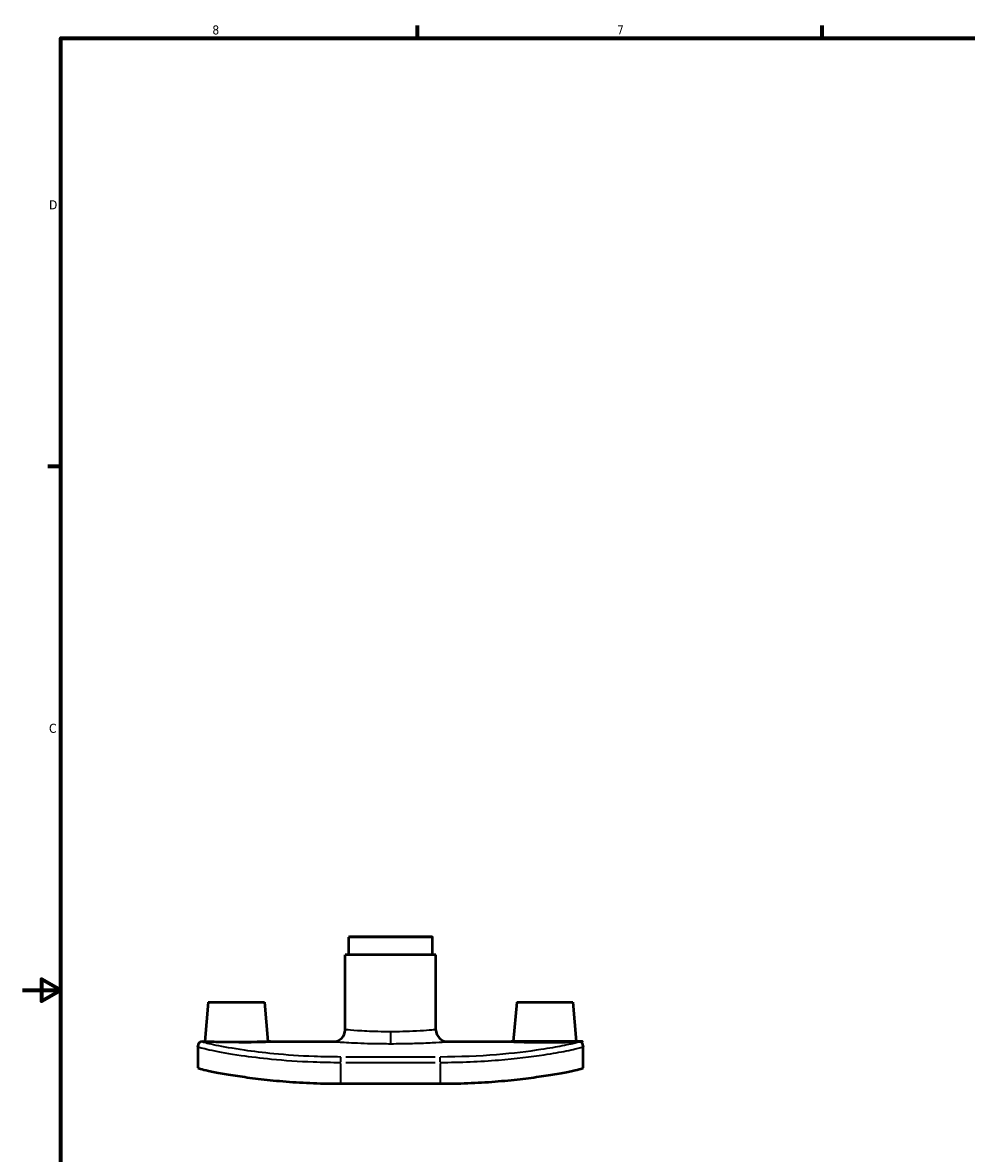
# Model space of a CAD drawing. Header units: inches. Extents: x 0.1 to 39.8, y -5.7 to 24.3.
# Tile 3 of 6: x 0.1 to 10, y 9.3 to 21.2. Entities that reach past the tile are written whole.
import ezdxf

# ---------------------------------------------------------------- set-up
doc = ezdxf.new("R2010")
doc.units = ezdxf.units.IN
doc.header["$MEASUREMENT"] = 0
for name, color, linetype, lineweight in [('Border (ANSI)', 7, 'Continuous', 70), ('Visible (ANSI)', 7, 'Continuous', 50), ('Visible Narrow (ANSI)', 7, 'Continuous', 35)]:
    doc.layers.add(name, color=color, linetype=linetype, lineweight=lineweight)
doc.styles.add('Note Text (ANSI)', font='tahoma.ttf')

# ---------------------------------------------------------------- blocks, each defined once
blk = doc.blocks.new('Borders Default Border')
at = {"layer": 'Border (ANSI)'}
for p, q in [((4.250000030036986, 21.00000006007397), (4.250000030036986, 21.13448766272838)), ((8.500000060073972, 21.00000006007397), (8.500000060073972, 21.13448766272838)), ((0.4999999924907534, 16.49999993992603), (0.3655118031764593, 16.49999993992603))]:
    blk.add_line(p, q, dxfattribs=at)
at = {"layer": 'Border (ANSI)', "flags": 128}
for points in [[(0.4999999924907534, 0.9999999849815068), (0.4999999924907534, 21.00000006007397), (33.49999855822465, 21.00000006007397), (33.49999855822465, 0.9999999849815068), (0.4999999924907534, 0.9999999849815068)], [(0.1000000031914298, 11.0000002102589), (0.4999999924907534, 11.0000002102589), (0.3000000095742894, 11.11546989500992), (0.3000000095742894, 10.88452977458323), (0.4999999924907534, 11.0000002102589)]]:
    blk.add_lwpolyline(points, dxfattribs=at)
at = {"layer": 'Border (ANSI)', "color": 5, "true_color": 0x0000ff, "char_height": 0.09448818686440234, "attachment_point": 7, "style": 'Note Text (ANSI)'}
for s, insert in [('8', (2.09415882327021, 21.03785602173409)), ('7', (6.345746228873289, 21.04)), ('D', (0.378138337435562, 19.2027559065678)), ('C', (0.3779006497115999, 13.70107135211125))]:
    blk.add_mtext(s, dxfattribs=dict(at, insert=insert))

msp = doc.modelspace()

# ---------------------------------------------------------------- linework, layer by layer
at = {"layer": 'Visible (ANSI)'}
for p, q in [((3.533631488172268, 11.56222676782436), (3.526296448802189, 11.55489172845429)), ((3.526296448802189, 11.36902676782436), (3.526296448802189, 11.55489172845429)), ((4.406501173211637, 11.55489172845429), (3.526296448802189, 11.55489172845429)), ((3.533631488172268, 11.56222676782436), (4.399166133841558, 11.56222676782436)), ((4.399166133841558, 11.56222676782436), (4.406501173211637, 11.55489172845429)), ((4.406501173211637, 11.36902676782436), (4.406501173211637, 11.55489172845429)), ((4.443176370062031, 11.36902676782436), (3.489621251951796, 11.36902676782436)), ((3.489621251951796, 10.58322676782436), (3.489621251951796, 11.36902676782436)), ((4.443176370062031, 10.58322676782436), (4.443176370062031, 11.36902676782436)), ((2.051123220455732, 10.87222676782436), (2.014902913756, 10.45822676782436)), ((2.051123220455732, 10.87222676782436), (2.641674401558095, 10.87222676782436)), ((2.641674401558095, 10.87222676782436), (2.677894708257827, 10.45822676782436)), ((5.291123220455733, 10.87222676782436), (5.254902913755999, 10.45822676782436)), ((5.291123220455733, 10.87222676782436), (5.881674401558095, 10.87222676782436)), ((5.881674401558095, 10.87222676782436), (5.917894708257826, 10.45822676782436)), ((1.989186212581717, 10.45822676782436), (2.014902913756, 10.45822676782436)), ((2.677894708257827, 10.45822676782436), (3.364621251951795, 10.45822676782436)), ((4.568176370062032, 10.45822676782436), (5.254902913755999, 10.45822676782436)), ((5.917894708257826, 10.45822676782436), (5.94361140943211, 10.45822676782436)), ((1.941398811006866, 10.40887052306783), (1.941398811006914, 10.41043936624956)), ((1.941398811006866, 10.40887052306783), (1.94139881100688, 10.18142150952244)), ((5.991398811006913, 10.41043936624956), (5.991398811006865, 10.40887052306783)), ((5.99139881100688, 10.18142150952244), (5.991398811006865, 10.40887052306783)), ((3.444398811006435, 10.0169620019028), (4.488398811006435, 10.0169620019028))]:
    msp.add_line(p, q, dxfattribs=at)
for centre, radius, start, end in [((3.364621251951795, 10.58322676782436), 0.125, 270, 0), ((4.568176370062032, 10.58322676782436), 0.125, 180, 270), ((1.989186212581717, 10.41043936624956), 0.04778740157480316, 90, 180), ((5.94361140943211, 10.41043936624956), 0.04778740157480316, 0, 90)]:
    msp.add_arc(centre, radius, start, end, dxfattribs=at)
for points, knots in [([(2.346398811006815, 10.45153287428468), (2.304725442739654, 10.45153287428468), (2.260286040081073, 10.45188304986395), (2.178568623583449, 10.45314749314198), (2.141290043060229, 10.4540434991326), (2.082462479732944, 10.45572434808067), (2.056984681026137, 10.45661827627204), (2.023204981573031, 10.45787846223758), (2.014902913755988, 10.45822676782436), (2.014902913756, 10.45822676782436)], [2.539897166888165, 2.539897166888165, 2.539897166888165, 2.539897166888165, 2.857448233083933, 2.857448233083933, 3.174999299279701, 3.174999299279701, 3.492422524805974, 3.492422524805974, 3.809845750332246, 3.809845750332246, 3.809845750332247, 3.809845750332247]), ([(2.677894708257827, 10.45822676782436), (2.677894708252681, 10.45822676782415), (2.669592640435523, 10.45787846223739), (2.635812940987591, 10.45661827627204), (2.610335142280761, 10.45572434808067), (2.551507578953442, 10.4540434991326), (2.514228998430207, 10.45314749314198), (2.432511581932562, 10.45188304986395), (2.388072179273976, 10.45153287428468), (2.346398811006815, 10.45153287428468)], [6.349742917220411, 6.349742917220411, 6.349742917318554, 6.349742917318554, 6.667166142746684, 6.667166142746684, 6.984589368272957, 6.984589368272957, 7.302140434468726, 7.302140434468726, 7.619691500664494, 7.619691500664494, 7.619691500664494, 7.619691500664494]), ([(5.917894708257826, 10.45822676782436), (5.917894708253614, 10.45822676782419), (5.909592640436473, 10.45787846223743), (5.875812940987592, 10.45661827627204), (5.850335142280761, 10.45572434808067), (5.79150757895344, 10.4540434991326), (5.754228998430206, 10.45314749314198), (5.672511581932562, 10.45188304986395), (5.628072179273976, 10.45153287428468), (5.544725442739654, 10.45153287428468), (5.500286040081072, 10.45188304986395), (5.418568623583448, 10.45314749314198), (5.381290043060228, 10.4540434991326), (5.322462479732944, 10.45572434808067), (5.296984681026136, 10.45661827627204), (5.263204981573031, 10.45787846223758), (5.254902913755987, 10.45822676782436), (5.254902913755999, 10.45822676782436)], [1.269948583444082, 1.269948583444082, 1.269948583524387, 1.269948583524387, 1.587371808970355, 1.587371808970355, 1.904795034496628, 1.904795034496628, 2.222346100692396, 2.222346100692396, 2.539897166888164, 2.539897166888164, 2.857448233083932, 2.857448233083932, 3.1749992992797, 3.1749992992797, 3.492422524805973, 3.492422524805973, 3.809845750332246, 3.809845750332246, 3.809845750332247, 3.809845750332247]), ([(1.94139881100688, 10.18142150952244), (1.941398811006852, 10.18006954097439), (1.950242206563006, 10.1769230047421), (1.987862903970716, 10.16698752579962), (2.016636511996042, 10.16020315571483), (2.093090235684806, 10.14397546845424), (2.140836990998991, 10.13453072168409), (2.251508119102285, 10.11464634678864), (2.314439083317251, 10.10422479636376), (2.448304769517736, 10.08435272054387), (2.523665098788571, 10.07421531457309), (2.687791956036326, 10.05532198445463), (2.776553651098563, 10.04658325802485), (2.961714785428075, 10.03211694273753), (3.058262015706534, 10.02638972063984), (3.252411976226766, 10.01880995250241), (3.350016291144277, 10.01696200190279), (3.444398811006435, 10.01696200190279)], [17.51639019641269, 17.51639019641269, 17.51639019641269, 17.51639019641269, 18.24087789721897, 18.24087789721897, 18.96536559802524, 18.96536559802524, 19.68985329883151, 19.68985329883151, 20.41434099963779, 20.41434099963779, 21.13353580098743, 21.13353580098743, 21.85273060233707, 21.85273060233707, 22.57192540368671, 22.57192540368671, 23.29112020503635, 23.29112020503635, 23.29112020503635, 23.29112020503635]), ([(4.488398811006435, 10.01696200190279), (4.582781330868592, 10.01696200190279), (4.680385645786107, 10.01880995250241), (4.874535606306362, 10.02638972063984), (4.971082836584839, 10.03211694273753), (5.156243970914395, 10.04658325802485), (5.24500566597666, 10.05532198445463), (5.409132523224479, 10.07421531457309), (5.484492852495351, 10.08435272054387), (5.618358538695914, 10.10422479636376), (5.681289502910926, 10.11464634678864), (5.791960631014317, 10.13453072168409), (5.839707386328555, 10.14397546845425), (5.91616111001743, 10.16020315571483), (5.944934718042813, 10.16698752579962), (5.982555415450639, 10.1769230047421), (5.99139881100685, 10.18006954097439), (5.99139881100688, 10.18142150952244)], [11.64552012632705, 11.64552012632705, 11.64552012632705, 11.64552012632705, 12.36471492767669, 12.36471492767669, 13.08390972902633, 13.08390972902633, 13.80310453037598, 13.80310453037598, 14.52229933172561, 14.52229933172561, 15.24678703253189, 15.24678703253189, 15.97127473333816, 15.97127473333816, 16.69576243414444, 16.69576243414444, 17.42025013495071, 17.42025013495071, 17.42025013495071, 17.42025013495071])]:
    msp.add_open_spline(points, degree=3, knots=knots, dxfattribs=at)
at = {"layer": 'Visible Narrow (ANSI)'}
for p, q in [((1.989186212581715, 10.45822282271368), (1.989186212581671, 10.45680262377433)), ((3.966398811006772, 10.55219551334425), (3.966398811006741, 10.4379012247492)), ((5.943611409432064, 10.45680262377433), (5.943611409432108, 10.45822282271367)), ((3.444398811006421, 10.24401794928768), (3.444398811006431, 10.29595197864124)), ((3.444398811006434, 10.02812903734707), (3.444398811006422, 10.22913567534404)), ((4.436198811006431, 10.29683861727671), (3.496598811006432, 10.29683861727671)), ((3.496598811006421, 10.24030271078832), (4.43619881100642, 10.24030271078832)), ((4.488398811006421, 10.24401794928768), (4.48839881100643, 10.29595197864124)), ((4.488398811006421, 10.22913567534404), (4.488398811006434, 10.02812903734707))]:
    msp.add_line(p, q, dxfattribs=at)
for centre, major_axis, ratio, start_param, end_param in [((1.989186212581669, 10.40887052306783), (-0.04778740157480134, 7.022844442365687e-16), 0.9998085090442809, 4.790928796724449, 6.204645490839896), ((5.943611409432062, 10.40887052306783), (0.04778740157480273, 2.450560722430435e-19), 0.9998085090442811, 0.07853981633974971, 1.492256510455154)]:
    msp.add_ellipse(centre, major_axis=major_axis, ratio=ratio, start_param=start_param, end_param=end_param, dxfattribs=at)
for points, knots in [([(3.966398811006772, 10.56155424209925), (3.921450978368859, 10.56155424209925), (3.876509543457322, 10.56214785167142), (3.752006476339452, 10.56530987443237), (3.677248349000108, 10.56921167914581), (3.56163914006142, 10.57686458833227), (3.520661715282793, 10.58046601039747), (3.493714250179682, 10.58285054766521), (3.489702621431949, 10.58319820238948), (3.489719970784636, 10.58319208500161)], [-7.300520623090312, -7.300520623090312, -7.300520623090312, -7.300520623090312, -6.971997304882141, -6.971997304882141, -6.35275867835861, -6.35275867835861, -5.738422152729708, -5.738422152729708, -5.475386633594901, -5.475386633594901, -5.475386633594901, -5.475386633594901]), ([(4.443125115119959, 10.58320861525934), (4.443118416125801, 10.58320621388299), (4.438330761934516, 10.58278040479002), (4.412905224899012, 10.58054122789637), (4.383916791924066, 10.57802939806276), (4.304901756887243, 10.57233900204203), (4.255134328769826, 10.56920760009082), (4.155392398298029, 10.56478323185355), (4.108081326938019, 10.56324250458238), (4.028674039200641, 10.56183543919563), (3.997535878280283, 10.56155424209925), (3.966398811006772, 10.56155424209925)], [-1.825131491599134, -1.825131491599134, -1.825131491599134, -1.825131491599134, -1.539017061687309, -1.539017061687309, -1.062916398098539, -1.062916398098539, -0.5917094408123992, -0.5917094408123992, -0.2275805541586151, -0.2275805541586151, 0, 0, 0, 0]), ([(3.444398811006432, 10.29683861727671), (3.350026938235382, 10.29683861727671), (3.255652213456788, 10.29867780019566), (3.014894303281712, 10.30791918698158), (2.871354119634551, 10.31805407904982), (2.627111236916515, 10.34188865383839), (2.52322552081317, 10.35477458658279), (2.307910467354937, 10.38581564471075), (2.206137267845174, 10.40418839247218), (2.0555678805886, 10.43502259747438), (2.008836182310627, 10.44712815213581), (1.990865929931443, 10.45472167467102), (1.989186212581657, 10.45584072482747), (1.989186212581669, 10.45664877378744)], [1.319167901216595e-15, 1.319167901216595e-15, 1.319167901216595e-15, 1.319167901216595e-15, 0.7191136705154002, 0.7191136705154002, 1.869695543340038, 1.869695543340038, 2.846768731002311, 2.846768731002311, 4.157076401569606, 4.157076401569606, 5.513508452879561, 5.513508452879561, 5.826331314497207, 5.826331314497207, 5.826331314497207, 5.826331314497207]), ([(3.364745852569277, 10.45819260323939), (3.364723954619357, 10.45819862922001), (3.369787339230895, 10.45785616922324), (3.403799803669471, 10.45550726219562), (3.455520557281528, 10.45195965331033), (3.601439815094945, 10.44442109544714), (3.695797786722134, 10.44057759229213), (3.852942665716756, 10.43746281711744), (3.909666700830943, 10.43687807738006), (3.966398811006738, 10.43687807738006)], [5.475386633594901, 5.475386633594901, 5.475386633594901, 5.475386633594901, 5.738422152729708, 5.738422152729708, 6.35275867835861, 6.35275867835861, 6.971997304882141, 6.971997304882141, 7.300520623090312, 7.300520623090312, 7.300520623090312, 7.300520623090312]), ([(3.966398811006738, 10.43687807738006), (4.005699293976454, 10.43687807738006), (4.045001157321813, 10.43715507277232), (4.145227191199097, 10.4385411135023), (4.204942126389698, 10.44005881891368), (4.330834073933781, 10.44441707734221), (4.393649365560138, 10.44750168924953), (4.493380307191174, 10.45310705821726), (4.529968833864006, 10.45558135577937), (4.562060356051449, 10.45778707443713), (4.568103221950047, 10.45820652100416), (4.568111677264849, 10.45820888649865)], [0, 0, 0, 0, 0.2275805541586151, 0.2275805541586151, 0.5917094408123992, 0.5917094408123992, 1.062916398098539, 1.062916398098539, 1.539017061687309, 1.539017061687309, 1.825131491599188, 1.825131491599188, 1.825131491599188, 1.825131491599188]), ([(5.943611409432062, 10.45664877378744), (5.943611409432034, 10.45481693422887), (5.93495673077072, 10.45137173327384), (5.889940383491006, 10.43859407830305), (5.839948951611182, 10.42691543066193), (5.708893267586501, 10.40121537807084), (5.633070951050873, 10.38777934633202), (5.413720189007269, 10.35459043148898), (5.255040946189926, 10.33505834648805), (4.895084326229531, 10.30570755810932), (4.691790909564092, 10.29683861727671), (4.488398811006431, 10.29683861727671)], [1.614974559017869e-15, 1.614974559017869e-15, 1.614974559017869e-15, 1.614974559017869e-15, 0.7091665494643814, 0.7091665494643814, 1.843833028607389, 1.843833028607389, 2.823178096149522, 2.823178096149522, 4.276453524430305, 4.276453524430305, 5.826301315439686, 5.826301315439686, 5.826301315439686, 5.826301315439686]), ([(1.941398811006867, 10.40887052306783), (1.941398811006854, 10.40779859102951), (1.943133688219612, 10.40641708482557), (1.961694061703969, 10.39743546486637), (2.009960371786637, 10.38424698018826), (2.16547427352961, 10.35150114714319), (2.270589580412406, 10.33229253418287), (2.492975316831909, 10.30004170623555), (2.600272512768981, 10.28671781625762), (2.852536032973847, 10.26212109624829), (3.000789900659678, 10.25169603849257), (3.249454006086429, 10.24219251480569), (3.346927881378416, 10.24030271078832), (3.44439881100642, 10.24030271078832)], [-5.826331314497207, -5.826331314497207, -5.826331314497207, -5.826331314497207, -5.513508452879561, -5.513508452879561, -4.157076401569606, -4.157076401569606, -2.846768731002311, -2.846768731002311, -1.869695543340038, -1.869695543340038, -0.7191136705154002, -0.7191136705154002, -1.319167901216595e-15, -1.319167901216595e-15, -1.319167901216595e-15, -1.319167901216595e-15]), ([(4.48839881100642, 10.24030271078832), (4.698470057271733, 10.24030271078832), (4.908439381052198, 10.24940810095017), (5.280216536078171, 10.27965644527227), (5.444106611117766, 10.2998228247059), (5.670660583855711, 10.33435998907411), (5.748972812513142, 10.34841621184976), (5.884332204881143, 10.37558661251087), (5.935965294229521, 10.38813638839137), (5.98245992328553, 10.40240441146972), (5.991398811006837, 10.40644046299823), (5.991398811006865, 10.40887052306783)], [-5.826301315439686, -5.826301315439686, -5.826301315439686, -5.826301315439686, -4.276453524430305, -4.276453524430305, -2.823178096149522, -2.823178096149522, -1.843833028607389, -1.843833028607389, -0.7091665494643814, -0.7091665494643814, -1.614974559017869e-15, -1.614974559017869e-15, -1.614974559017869e-15, -1.614974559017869e-15])]:
    msp.add_open_spline(points, degree=3, knots=knots, dxfattribs=at)

# ---------------------------------------------------------------- block references
msp.add_blockref('Borders Default Border', (0, 0))

doc.saveas('drawing.dxf')
